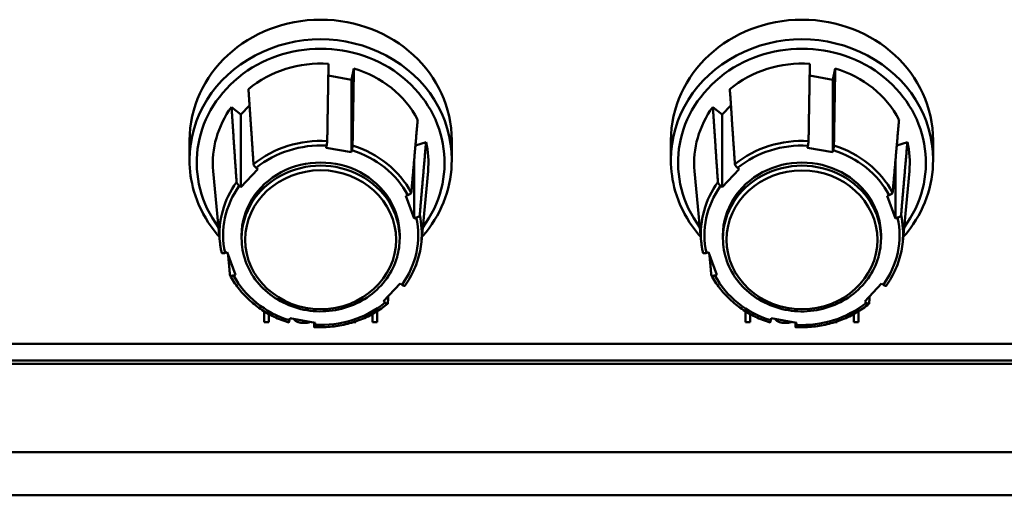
# Model space of a CAD drawing. Header units: inches. Extents: x 0.8 to 72.9, y -5.1 to 48.7.
# Tile 136 of 237: x 48.1 to 50.8, y 19 to 20.4. Entities that reach past the tile are written whole.
import ezdxf

# ---------------------------------------------------------------- set-up
doc = ezdxf.new("R2010")
doc.units = ezdxf.units.IN
doc.header["$MEASUREMENT"] = 0
doc.layers.add('Visible Edges(ROSSANSI)', color=7, linetype='Continuous', lineweight=50)
doc.layers.add('Visible Tangent Edges(ROSSANSI)', color=7, linetype='Continuous', lineweight=50)

msp = doc.modelspace()

# ---------------------------------------------------------------- linework, layer by layer
at = {"layer": 'Visible Edges(ROSSANSI)'}
for p, q in [((48.9998, 20.1879), (49.0065, 20.2195)), ((50.3398, 20.1879), (50.3465, 20.2195)), ((48.9353, 20.1995), (48.9998, 20.1879)), ((48.9998, 19.9859), (48.9998, 20.1879)), ((50.2753, 20.1995), (50.3398, 20.1879)), ((50.3398, 19.9859), (50.3398, 20.1879)), ((48.6658, 20.1119), (48.6922, 20.0908)), ((48.6922, 20.0908), (48.7162, 20.1161)), ((50.0058, 20.1119), (50.0322, 20.0907)), ((50.0322, 20.0907), (50.0562, 20.1161)), ((48.6922, 19.8888), (48.6922, 20.0908)), ((50.0322, 19.8887), (50.0322, 20.0907)), ((48.549, 20.0191), (48.549, 19.9645)), ((49.1778, 20.005), (49.2074, 20.0144)), ((49.279, 20.0191), (49.279, 19.9645)), ((49.889, 20.0191), (49.889, 19.9645)), ((50.5178, 20.005), (50.5474, 20.0143)), ((50.619, 20.0191), (50.619, 19.9645)), ((48.9291, 19.9987), (48.9304, 20.0043)), ((48.9998, 19.9859), (48.9291, 19.9987)), ((49.001, 19.9916), (48.9998, 19.9859)), ((50.2691, 19.9986), (50.2704, 20.0043)), ((50.3398, 19.9859), (50.2691, 19.9986)), ((50.341, 19.9916), (50.3398, 19.9859)), ((49.1743, 19.8019), (49.1743, 19.9645)), ((50.5143, 19.8019), (50.5143, 19.9645)), ((48.6335, 19.7363), (48.6151, 19.933)), ((48.7395, 19.9388), (48.6922, 19.8888)), ((48.7348, 19.9426), (48.7395, 19.9388)), ((49.1945, 19.7363), (49.2129, 19.933)), ((49.9735, 19.7362), (49.9551, 19.933)), ((50.0795, 19.9387), (50.0322, 19.8887)), ((50.0748, 19.9425), (50.0795, 19.9387)), ((50.5345, 19.7362), (50.5529, 19.933)), ((48.6922, 19.8888), (48.6875, 19.8926)), ((50.0322, 19.8887), (50.0275, 19.8925)), ((49.151, 19.8647), (49.1569, 19.8665)), ((49.1743, 19.8019), (49.151, 19.8647)), ((50.491, 19.8646), (50.4969, 19.8665)), ((50.5143, 19.8019), (50.491, 19.8646)), ((49.1803, 19.8038), (49.1743, 19.8019)), ((50.5203, 19.8038), (50.5143, 19.8019)), ((48.694, 19.7462), (48.694, 19.7548)), ((49.134, 19.7462), (49.134, 19.7548)), ((50.034, 19.7461), (50.034, 19.7547)), ((50.474, 19.7461), (50.474, 19.7547)), ((48.6478, 19.7057), (48.6537, 19.7076)), ((48.6537, 19.7076), (48.6771, 19.6449)), ((49.9878, 19.7057), (49.9937, 19.7075)), ((49.9937, 19.7075), (50.0171, 19.6448)), ((48.6771, 19.6449), (48.6711, 19.643)), ((50.0171, 19.6448), (50.0111, 19.643)), ((49.0885, 19.5708), (49.1358, 19.6207)), ((49.1358, 19.6207), (49.1406, 19.6169)), ((50.4285, 19.5707), (50.4758, 19.6207)), ((50.4758, 19.6207), (50.4806, 19.6169)), ((49.0933, 19.567), (49.0885, 19.5708)), ((50.4333, 19.5669), (50.4285, 19.5707)), ((48.7564, 19.5432), (48.7564, 19.5124)), ((48.7697, 19.5124), (48.7697, 19.5354)), ((48.827, 19.5179), (48.8282, 19.5236)), ((48.8282, 19.5236), (48.8989, 19.5109)), ((49.0583, 19.5354), (49.0583, 19.5124)), ((49.0716, 19.5124), (49.0716, 19.5432)), ((50.0964, 19.5432), (50.0964, 19.5124)), ((50.1097, 19.5124), (50.1097, 19.5354)), ((50.167, 19.5179), (50.1682, 19.5235)), ((50.1682, 19.5235), (50.2389, 19.5108)), ((50.3983, 19.5354), (50.3983, 19.5124)), ((50.4116, 19.5124), (50.4116, 19.5432)), ((48.7564, 19.5124), (48.7697, 19.5124)), ((48.8989, 19.5109), (48.8977, 19.5052)), ((49.0045, 19.5124), (49.0123, 19.5124)), ((49.0123, 19.5124), (49.0123, 19.515)), ((49.0583, 19.5124), (49.0716, 19.5124)), ((50.0964, 19.5124), (50.1097, 19.5124)), ((50.2389, 19.5108), (50.2377, 19.5051)), ((50.3446, 19.5124), (50.3523, 19.5124)), ((50.3523, 19.5124), (50.3523, 19.515)), ((50.3983, 19.5124), (50.4116, 19.5124)), ((35.8163, 19.4527), (53.2306, 19.4527)), ((53.2306, 19.4519), (35.8163, 19.4519)), ((53.2406, 19.3967), (35.8645, 19.3967)), ((35.8755, 19.4059), (53.2306, 19.4059))]:
    msp.add_line(p, q, dxfattribs=at)
for centre, major_axis, start_param, end_param in [((48.914, 20.0191), (-0.365, 0), 3.141593, 6.283185), ((50.254, 20.0191), (-0.365, 0), 3.141593, 6.283185), ((48.914, 19.9567), (0.3, 0), 1.497925, 2.304543), ((50.254, 19.9567), (0.3, 0), 1.497925, 2.304543), ((48.914, 19.9567), (0.3, 0), 0.450728, 1.257345), ((50.254, 19.9567), (0.3, 0), 0.450728, 1.257345), ((48.914, 19.9567), (-0.3, 0), 5.686715, 6.369167), ((50.254, 19.9567), (-0.3, 0), 5.686715, 6.369167), ((48.914, 19.9567), (0.3, 0), 6.197204, 6.493333), ((50.254, 19.9567), (0.3, 0), 6.197204, 6.493333), ((48.914, 19.7548), (0.22, 0), 0, 3.141593), ((50.254, 19.7547), (0.22, 0), 0, 3.141593)]:
    msp.add_ellipse(centre, major_axis=major_axis, ratio=0.920845, start_param=start_param, end_param=end_param, dxfattribs=at)
for points, weights in [([(48.9323, 20.0172), (48.934, 20.1213), (48.9359, 20.2323)], [1.00002012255, 1.00052363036, 1]), ([(50.2723, 20.0172), (50.274, 20.1212), (50.2759, 20.2322)], [1.00002012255, 1.00052363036, 1]), ([(49.0065, 20.2195), (49.0047, 20.1085), (49.0029, 20.0045)], [1, 1.0005236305, 1.00002012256]), ([(50.3465, 20.2195), (50.3447, 20.1085), (50.3429, 20.0044)], [1, 1.0005236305, 1.00002012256]), ([(48.7131, 20.1619), (48.7204, 20.0538), (48.7272, 19.9524)], [1, 1.00052363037, 1.00002012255]), ([(50.0531, 20.1619), (50.0604, 20.0537), (50.0672, 19.9524)], [1, 1.00052363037, 1.00002012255]), ([(48.6799, 19.9024), (48.6731, 20.0038), (48.6658, 20.1119)], [1.00002012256, 1.00052363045, 1]), ([(50.0199, 19.9024), (50.0131, 20.0038), (50.0058, 20.1119)], [1.00002012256, 1.00052363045, 1]), ([(49.1664, 19.8733), (49.175, 19.9719), (49.1841, 20.0771)], [1.00002012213, 1.00052361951, 1]), ([(50.5064, 19.8733), (50.515, 19.9719), (50.5241, 20.077)], [1.00002012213, 1.00052361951, 1]), ([(49.2074, 20.0144), (49.1983, 19.9092), (49.1898, 19.8106)], [1, 1.00052363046, 1.00002012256]), ([(50.5474, 20.0143), (50.5383, 19.9092), (50.5298, 19.8105)], [1, 1.00052363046, 1.00002012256]), ([(48.6616, 19.6437), (48.659, 19.6717), (48.6564, 19.7003)], [1.00002012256, 1.00017129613, 1.00022987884]), ([(50.0016, 19.6437), (49.999, 19.6717), (49.9964, 19.7003)], [1.00002012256, 1.00017129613, 1.00022987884]), ([(49.1024, 19.5854), (49.1017, 19.575), (49.1009, 19.5646)], [1.00012203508, 1.00007782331, 1.00002012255]), ([(50.4424, 19.5854), (50.4417, 19.575), (50.4409, 19.5646)], [1.00012203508, 1.00007782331, 1.00002012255]), ([(48.8958, 19.4998), (48.8956, 19.5056), (48.8955, 19.5115)], [1.00002012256, 1.00005339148, 1.00008217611]), ([(50.2358, 19.4998), (50.2356, 19.5056), (50.2355, 19.5114)], [1.00002012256, 1.00005339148, 1.00008217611])]:
    msp.add_rational_spline(points, weights, degree=2, dxfattribs=at)
for points, degree, knots in [([(48.9304, 20.0043), (48.9306, 20.0055), (48.9309, 20.0069), (48.9313, 20.0094), (48.9316, 20.0108), (48.9319, 20.0131), (48.932, 20.0143), (48.9322, 20.016), (48.9323, 20.0167), (48.9323, 20.0172)], 3, [-0.037779, -0.037779, -0.037779, -0.037779, -0.02826573, -0.02826573, -0.01879725, -0.01879725, -0.0093788, -0.0093788, -0.00090854, -0.00090854, -0.00090854, -0.00090854]), ([(50.2704, 20.0043), (50.2706, 20.0054), (50.2709, 20.0069), (50.2713, 20.0093), (50.2716, 20.0108), (50.2719, 20.013), (50.272, 20.0143), (50.2722, 20.0159), (50.2723, 20.0167), (50.2723, 20.0172)], 3, [-0.037779, -0.037779, -0.037779, -0.037779, -0.02826573, -0.02826573, -0.01879725, -0.01879725, -0.0093788, -0.0093788, -0.00090854, -0.00090854, -0.00090854, -0.00090854]), ([(49.0029, 20.0045), (49.0029, 20.004), (49.0029, 20.0032), (49.0027, 20.0016), (49.0026, 20.0003), (49.0022, 19.9981), (49.002, 19.9966), (49.0015, 19.9942), (49.0013, 19.9927), (49.001, 19.9916)], 3, [0.00090854, 0.00090854, 0.00090854, 0.00090854, 0.0093788, 0.0093788, 0.01879725, 0.01879725, 0.02826573, 0.02826573, 0.037779, 0.037779, 0.037779, 0.037779]), ([(50.3429, 20.0044), (50.3429, 20.004), (50.3429, 20.0032), (50.3427, 20.0015), (50.3426, 20.0003), (50.3422, 19.998), (50.342, 19.9966), (50.3415, 19.9941), (50.3413, 19.9927), (50.341, 19.9916)], 3, [0.00090854, 0.00090854, 0.00090854, 0.00090854, 0.0093788, 0.0093788, 0.01879725, 0.01879725, 0.02826573, 0.02826573, 0.037779, 0.037779, 0.037779, 0.037779]), ([(48.6323, 19.7498), (48.6239, 19.7592), (48.6161, 19.769), (48.5876, 19.8093), (48.5714, 19.8426), (48.5532, 19.9058), (48.549, 19.9352), (48.549, 19.9645)], 3, [5.4033414, 5.4033414, 5.4033414, 5.4033414, 5.5112327, 5.5112327, 5.8303838, 5.8303838, 6.0900242, 6.0900242, 6.0900242, 6.0900242]), ([(49.279, 19.9645), (49.279, 19.9287), (49.2728, 19.8928), (49.2485, 19.8247), (49.2305, 19.7925), (49.2037, 19.759), (49.1998, 19.7544), (49.1958, 19.7498)], 3, [2.9484316, 2.9484316, 2.9484316, 2.9484316, 3.2654034, 3.2654034, 3.583147, 3.583147, 3.6351143, 3.6351143, 3.6351143, 3.6351143]), ([(49.9723, 19.7498), (49.9639, 19.7592), (49.9561, 19.769), (49.9276, 19.8092), (49.9114, 19.8425), (49.8932, 19.9058), (49.889, 19.9351), (49.889, 19.9645)], 3, [5.4033414, 5.4033414, 5.4033414, 5.4033414, 5.5112327, 5.5112327, 5.8303838, 5.8303838, 6.0900242, 6.0900242, 6.0900242, 6.0900242]), ([(50.619, 19.9645), (50.619, 19.9286), (50.6128, 19.8928), (50.5885, 19.8247), (50.5705, 19.7924), (50.5437, 19.7589), (50.5398, 19.7543), (50.5358, 19.7498)], 3, [2.9484316, 2.9484316, 2.9484316, 2.9484316, 3.2654034, 3.2654034, 3.583147, 3.583147, 3.6351143, 3.6351143, 3.6351143, 3.6351143]), ([(48.7272, 19.9524), (48.7272, 19.9519), (48.7274, 19.9513), (48.7281, 19.9499), (48.7287, 19.9489), (48.73, 19.9472), (48.731, 19.9461), (48.7327, 19.9443), (48.7338, 19.9433), (48.7348, 19.9426)], 3, [0.00090854, 0.00090854, 0.00090854, 0.00090854, 0.0093788, 0.0093788, 0.01879725, 0.01879725, 0.02826573, 0.02826573, 0.037779, 0.037779, 0.037779, 0.037779]), ([(50.0672, 19.9524), (50.0672, 19.9519), (50.0674, 19.9512), (50.0681, 19.9498), (50.0687, 19.9489), (50.07, 19.9471), (50.071, 19.946), (50.0727, 19.9443), (50.0738, 19.9433), (50.0748, 19.9425)], 3, [0.00090854, 0.00090854, 0.00090854, 0.00090854, 0.0093788, 0.0093788, 0.01879725, 0.01879725, 0.02826573, 0.02826573, 0.037779, 0.037779, 0.037779, 0.037779]), ([(48.6875, 19.8926), (48.6865, 19.8933), (48.6854, 19.8943), (48.6837, 19.8961), (48.6827, 19.8972), (48.6814, 19.8989), (48.6808, 19.8999), (48.6801, 19.9013), (48.6799, 19.902), (48.6799, 19.9024)], 3, [-0.037779, -0.037779, -0.037779, -0.037779, -0.02826573, -0.02826573, -0.01879725, -0.01879725, -0.0093788, -0.0093788, -0.00090854, -0.00090854, -0.00090854, -0.00090854]), ([(50.0275, 19.8925), (50.0265, 19.8933), (50.0254, 19.8943), (50.0237, 19.8961), (50.0227, 19.8971), (50.0214, 19.8989), (50.0208, 19.8999), (50.0201, 19.9012), (50.0199, 19.9019), (50.0199, 19.9024)], 3, [-0.037779, -0.037779, -0.037779, -0.037779, -0.02826573, -0.02826573, -0.01879725, -0.01879725, -0.0093788, -0.0093788, -0.00090854, -0.00090854, -0.00090854, -0.00090854]), ([(49.1569, 19.8665), (49.1581, 19.8669), (49.1595, 19.8675), (49.1617, 19.8685), (49.1628, 19.8692), (49.1645, 19.8704), (49.1653, 19.8711), (49.1661, 19.8723), (49.1664, 19.8728), (49.1664, 19.8733)], 3, [-0.037779, -0.037779, -0.037779, -0.037779, -0.02826573, -0.02826573, -0.01879725, -0.01879725, -0.0093788, -0.0093788, -0.00090854, -0.00090854, -0.00090854, -0.00090854]), ([(50.4969, 19.8665), (50.4981, 19.8669), (50.4995, 19.8674), (50.5017, 19.8685), (50.5028, 19.8692), (50.5045, 19.8704), (50.5053, 19.8711), (50.5061, 19.8722), (50.5064, 19.8728), (50.5064, 19.8733)], 3, [-0.037779, -0.037779, -0.037779, -0.037779, -0.02826573, -0.02826573, -0.01879725, -0.01879725, -0.0093788, -0.0093788, -0.00090854, -0.00090854, -0.00090854, -0.00090854]), ([(49.1898, 19.8106), (49.1898, 19.8101), (49.1895, 19.8095), (49.1886, 19.8084), (49.1879, 19.8077), (49.1862, 19.8065), (49.185, 19.8058), (49.1828, 19.8047), (49.1814, 19.8042), (49.1803, 19.8038)], 3, [0.00090854, 0.00090854, 0.00090854, 0.00090854, 0.0093788, 0.0093788, 0.01879725, 0.01879725, 0.02826573, 0.02826573, 0.037779, 0.037779, 0.037779, 0.037779]), ([(50.5298, 19.8105), (50.5298, 19.8101), (50.5295, 19.8095), (50.5286, 19.8084), (50.5279, 19.8077), (50.5262, 19.8065), (50.525, 19.8058), (50.5228, 19.8047), (50.5214, 19.8041), (50.5203, 19.8038)], 3, [0.00090854, 0.00090854, 0.00090854, 0.00090854, 0.0093788, 0.0093788, 0.01879725, 0.01879725, 0.02826573, 0.02826573, 0.037779, 0.037779, 0.037779, 0.037779]), ([(48.6383, 19.7063), (48.6378, 19.7083), (48.6374, 19.7102), (48.6366, 19.7142), (48.6363, 19.7162), (48.6356, 19.7202), (48.6353, 19.7222), (48.6347, 19.7262), (48.6344, 19.7282), (48.6339, 19.7322), (48.6337, 19.7342), (48.6335, 19.7363)], 3, [5.887831, 5.887831, 5.887831, 5.887831, 5.9110734, 5.9110734, 5.9343157, 5.9343157, 5.957558, 5.957558, 5.9808004, 5.9808004, 6.0040427, 6.0040427, 6.0040427, 6.0040427]), ([(48.694, 19.7462), (48.694, 19.7246), (48.6978, 19.703), (48.7124, 19.6619), (48.7233, 19.6425), (48.7512, 19.6077), (48.7682, 19.5924), (48.8065, 19.5674), (48.8279, 19.5578), (48.8729, 19.5452), (48.8965, 19.5423), (48.9435, 19.5435), (48.9669, 19.5476), (49.0111, 19.5624), (49.032, 19.5731), (49.0689, 19.6001), (49.085, 19.6163), (49.1108, 19.6527), (49.1205, 19.6727), (49.1315, 19.7108), (49.134, 19.7285), (49.134, 19.7462)], 3, [0.193161, 0.193161, 0.193161, 0.193161, 0.510633, 0.510633, 0.828753, 0.828753, 1.148323, 1.148323, 1.469269, 1.469269, 1.79105, 1.79105, 2.113068, 2.113068, 2.43475, 2.43475, 2.755492, 2.755492, 3.074789, 3.074789, 3.334754, 3.334754, 3.334754, 3.334754]), ([(49.1945, 19.7363), (49.1937, 19.7276), (49.1924, 19.7189), (49.1889, 19.7017), (49.1866, 19.6932), (49.1813, 19.6765), (49.1781, 19.6682), (49.171, 19.6521), (49.167, 19.6442), (49.1581, 19.6288), (49.1532, 19.6213), (49.148, 19.614)], 3, [3.0344131, 3.0344131, 3.0344131, 3.0344131, 3.1348988, 3.1348988, 3.2353846, 3.2353846, 3.3358703, 3.3358703, 3.436356, 3.436356, 3.5368418, 3.5368418, 3.5368418, 3.5368418]), ([(49.9783, 19.7062), (49.9778, 19.7082), (49.9774, 19.7102), (49.9766, 19.7142), (49.9763, 19.7162), (49.9756, 19.7202), (49.9753, 19.7222), (49.9747, 19.7262), (49.9744, 19.7282), (49.9739, 19.7322), (49.9737, 19.7342), (49.9735, 19.7362)], 3, [5.887831, 5.887831, 5.887831, 5.887831, 5.9110734, 5.9110734, 5.9343157, 5.9343157, 5.957558, 5.957558, 5.9808004, 5.9808004, 6.0040427, 6.0040427, 6.0040427, 6.0040427]), ([(50.034, 19.7461), (50.034, 19.7245), (50.0378, 19.7029), (50.0524, 19.6619), (50.0633, 19.6424), (50.0912, 19.6077), (50.1082, 19.5924), (50.1465, 19.5674), (50.1679, 19.5578), (50.2129, 19.5452), (50.2365, 19.5423), (50.2835, 19.5434), (50.3069, 19.5475), (50.3511, 19.5624), (50.372, 19.5731), (50.4089, 19.6001), (50.425, 19.6163), (50.4508, 19.6526), (50.4605, 19.6727), (50.4715, 19.7108), (50.474, 19.7284), (50.474, 19.7461)], 3, [0.193161, 0.193161, 0.193161, 0.193161, 0.510633, 0.510633, 0.828753, 0.828753, 1.148323, 1.148323, 1.469269, 1.469269, 1.79105, 1.79105, 2.113068, 2.113068, 2.43475, 2.43475, 2.755492, 2.755492, 3.074789, 3.074789, 3.334754, 3.334754, 3.334754, 3.334754]), ([(50.5345, 19.7362), (50.5337, 19.7275), (50.5324, 19.7188), (50.5289, 19.7017), (50.5266, 19.6932), (50.5213, 19.6764), (50.5181, 19.6682), (50.511, 19.652), (50.507, 19.6441), (50.4981, 19.6287), (50.4932, 19.6212), (50.488, 19.614)], 3, [3.0344131, 3.0344131, 3.0344131, 3.0344131, 3.1348988, 3.1348988, 3.2353846, 3.2353846, 3.3358703, 3.3358703, 3.436356, 3.436356, 3.5368418, 3.5368418, 3.5368418, 3.5368418]), ([(48.6383, 19.7063), (48.6384, 19.7059), (48.6386, 19.7056), (48.6394, 19.705), (48.6402, 19.7048), (48.6419, 19.7046), (48.643, 19.7047), (48.6452, 19.705), (48.6466, 19.7053), (48.6478, 19.7057)], 3, [0.00208426, 0.00208426, 0.00208426, 0.00208426, 0.0093788, 0.0093788, 0.01879725, 0.01879725, 0.02826573, 0.02826573, 0.037779, 0.037779, 0.037779, 0.037779]), ([(49.9783, 19.7062), (49.9784, 19.7059), (49.9786, 19.7055), (49.9794, 19.705), (49.9802, 19.7048), (49.9819, 19.7046), (49.983, 19.7047), (49.9852, 19.705), (49.9866, 19.7053), (49.9878, 19.7057)], 3, [0.00208426, 0.00208426, 0.00208426, 0.00208426, 0.0093788, 0.0093788, 0.01879725, 0.01879725, 0.02826573, 0.02826573, 0.037779, 0.037779, 0.037779, 0.037779]), ([(48.6711, 19.643), (48.67, 19.6426), (48.6686, 19.6423), (48.6664, 19.642), (48.6652, 19.6419), (48.6635, 19.6421), (48.6628, 19.6423), (48.6619, 19.6429), (48.6616, 19.6433), (48.6616, 19.6437)], 3, [-0.037779, -0.037779, -0.037779, -0.037779, -0.02826573, -0.02826573, -0.01879725, -0.01879725, -0.0093788, -0.0093788, -0.00090854, -0.00090854, -0.00090854, -0.00090854]), ([(48.8252, 19.5119), (48.8112, 19.5162), (48.7975, 19.5215), (48.7712, 19.5341), (48.7586, 19.5414), (48.7348, 19.5577), (48.7236, 19.5667), (48.7028, 19.5862), (48.6932, 19.5968), (48.676, 19.6191), (48.6684, 19.6309), (48.6618, 19.6432)], 3, [4.840948, 4.840948, 4.840948, 4.840948, 4.9990144, 4.9990144, 5.1570808, 5.1570808, 5.3151472, 5.3151472, 5.4732136, 5.4732136, 5.63128, 5.63128, 5.63128, 5.63128]), ([(50.0111, 19.643), (50.01, 19.6426), (50.0086, 19.6423), (50.0064, 19.6419), (50.0052, 19.6419), (50.0035, 19.6421), (50.0028, 19.6423), (50.0019, 19.6429), (50.0016, 19.6433), (50.0016, 19.6437)], 3, [-0.037779, -0.037779, -0.037779, -0.037779, -0.02826573, -0.02826573, -0.01879725, -0.01879725, -0.0093788, -0.0093788, -0.00090854, -0.00090854, -0.00090854, -0.00090854]), ([(50.1652, 19.5119), (50.1512, 19.5162), (50.1375, 19.5215), (50.1112, 19.5341), (50.0986, 19.5414), (50.0748, 19.5576), (50.0636, 19.5666), (50.0428, 19.5862), (50.0332, 19.5967), (50.016, 19.6191), (50.0084, 19.6309), (50.0018, 19.6432)], 3, [4.840948, 4.840948, 4.840948, 4.840948, 4.9990144, 4.9990144, 5.1570808, 5.1570808, 5.3151472, 5.3151472, 5.4732136, 5.4732136, 5.63128, 5.63128, 5.63128, 5.63128]), ([(49.1406, 19.6169), (49.1415, 19.6162), (49.1426, 19.6154), (49.1444, 19.6144), (49.1453, 19.614), (49.1466, 19.6136), (49.1472, 19.6136), (49.1477, 19.6138), (49.1479, 19.6139), (49.148, 19.614)], 3, [-0.037779, -0.037779, -0.037779, -0.037779, -0.02826573, -0.02826573, -0.01879725, -0.01879725, -0.0093788, -0.0093788, -0.00550747, -0.00550747, -0.00550747, -0.00550747]), ([(50.4806, 19.6169), (50.4815, 19.6162), (50.4826, 19.6154), (50.4844, 19.6144), (50.4853, 19.6139), (50.4866, 19.6135), (50.4872, 19.6135), (50.4877, 19.6137), (50.4879, 19.6139), (50.488, 19.614)], 3, [-0.037779, -0.037779, -0.037779, -0.037779, -0.02826573, -0.02826573, -0.01879725, -0.01879725, -0.0093788, -0.0093788, -0.00550747, -0.00550747, -0.00550747, -0.00550747]), ([(49.1005, 19.5639), (49.0894, 19.5548), (49.0775, 19.5465), (49.0525, 19.5319), (49.0394, 19.5254), (49.0123, 19.5146), (48.9982, 19.5102), (48.9696, 19.5034), (48.9549, 19.501), (48.9255, 19.4985), (48.9107, 19.4983), (48.8959, 19.4992)], 3, [3.7936337, 3.7936337, 3.7936337, 3.7936337, 3.9516667, 3.9516667, 4.1096997, 4.1096997, 4.2677327, 4.2677327, 4.4257657, 4.4257657, 4.5837987, 4.5837987, 4.5837987, 4.5837987]), ([(49.1009, 19.5646), (49.1008, 19.5642), (49.1006, 19.5639), (49.0999, 19.5636), (49.0993, 19.5636), (49.098, 19.564), (49.0971, 19.5644), (49.0953, 19.5654), (49.0942, 19.5662), (49.0933, 19.567)], 3, [0.00090854, 0.00090854, 0.00090854, 0.00090854, 0.0093788, 0.0093788, 0.01879725, 0.01879725, 0.02826573, 0.02826573, 0.037779, 0.037779, 0.037779, 0.037779]), ([(50.4405, 19.5638), (50.4294, 19.5548), (50.4175, 19.5465), (50.3925, 19.5318), (50.3794, 19.5254), (50.3523, 19.5146), (50.3382, 19.5101), (50.3096, 19.5033), (50.2949, 19.501), (50.2655, 19.4985), (50.2507, 19.4983), (50.2359, 19.4991)], 3, [3.7936337, 3.7936337, 3.7936337, 3.7936337, 3.9516667, 3.9516667, 4.1096997, 4.1096997, 4.2677327, 4.2677327, 4.4257657, 4.4257657, 4.5837987, 4.5837987, 4.5837987, 4.5837987]), ([(50.4409, 19.5646), (50.4408, 19.5642), (50.4406, 19.5638), (50.4399, 19.5635), (50.4393, 19.5636), (50.438, 19.5639), (50.4371, 19.5644), (50.4353, 19.5654), (50.4342, 19.5662), (50.4333, 19.5669)], 3, [0.00090854, 0.00090854, 0.00090854, 0.00090854, 0.0093788, 0.0093788, 0.01879725, 0.01879725, 0.02826573, 0.02826573, 0.037779, 0.037779, 0.037779, 0.037779]), ([(48.8252, 19.5119), (48.8252, 19.5119), (48.8252, 19.5119), (48.8253, 19.5119), (48.8255, 19.5122), (48.8258, 19.5131), (48.8261, 19.5139), (48.8265, 19.5156), (48.8268, 19.5168), (48.827, 19.5179)], 3, [0.00913896, 0.00913896, 0.00913896, 0.00913896, 0.0093788, 0.0093788, 0.01879725, 0.01879725, 0.02826573, 0.02826573, 0.037779, 0.037779, 0.037779, 0.037779]), ([(50.1652, 19.5119), (50.1652, 19.5119), (50.1652, 19.5119), (50.1653, 19.5118), (50.1655, 19.5121), (50.1658, 19.513), (50.1661, 19.5138), (50.1665, 19.5155), (50.1668, 19.5167), (50.167, 19.5179)], 3, [0.00913896, 0.00913896, 0.00913896, 0.00913896, 0.0093788, 0.0093788, 0.01879725, 0.01879725, 0.02826573, 0.02826573, 0.037779, 0.037779, 0.037779, 0.037779]), ([(48.8672, 19.5105), (48.8764, 19.5105), (48.8839, 19.5129), (48.8849, 19.5134)], 2, [-2, -2, -2, -1, -0.823294, -0.823294, -0.823294]), ([(48.8977, 19.5052), (48.8974, 19.5041), (48.8972, 19.5028), (48.8967, 19.5011), (48.8965, 19.5003), (48.8961, 19.4994), (48.896, 19.4992), (48.8958, 19.4992), (48.8958, 19.4994), (48.8958, 19.4998)], 3, [-0.037779, -0.037779, -0.037779, -0.037779, -0.02826573, -0.02826573, -0.01879725, -0.01879725, -0.0093788, -0.0093788, -0.00090854, -0.00090854, -0.00090854, -0.00090854]), ([(50.2072, 19.5105), (50.2164, 19.5105), (50.2238, 19.5129), (50.2249, 19.5133)], 2, [-2, -2, -2, -1, -0.828454, -0.828454, -0.828454]), ([(50.2377, 19.5051), (50.2374, 19.504), (50.2372, 19.5028), (50.2367, 19.5011), (50.2365, 19.5003), (50.2361, 19.4994), (50.236, 19.4991), (50.2358, 19.4991), (50.2358, 19.4994), (50.2358, 19.4998)], 3, [-0.037779, -0.037779, -0.037779, -0.037779, -0.02826573, -0.02826573, -0.01879725, -0.01879725, -0.0093788, -0.0093788, -0.00090854, -0.00090854, -0.00090854, -0.00090854])]:
    msp.add_open_spline(points, degree=degree, knots=knots, dxfattribs=at)
for points in [[(48.8379, 19.5218), (48.8391, 19.5203), (48.8406, 19.519)], [(48.8406, 19.519), (48.8452, 19.5147), (48.8583, 19.5105), (48.8672, 19.5105)], [(50.1779, 19.5218), (50.1791, 19.5203), (50.1806, 19.519)], [(50.1806, 19.519), (50.1852, 19.5147), (50.1983, 19.5105), (50.2072, 19.5105)]]:
    msp.add_open_spline(points, degree=2, dxfattribs=at)
at = {"layer": 'Visible Tangent Edges(ROSSANSI)'}
for p, q in [((34.7945, 19.1504), (67.3045, 19.1504)), ((67.3045, 19.0304), (34.7945, 19.0304))]:
    msp.add_line(p, q, dxfattribs=at)
for centre, major_axis, start_param, end_param in [((48.914, 19.9567), (-0.345, 0), 2.539136, 6.885642), ((48.914, 19.9645), (0.365, 0), 0, 3.141593), ((50.254, 19.9567), (-0.345, 0), 2.539136, 6.885642), ((50.254, 19.9645), (0.365, 0), 0, 3.141593), ((48.914, 19.7585), (-0.2815, 0), 4.647459, 5.438194), ((50.254, 19.7585), (-0.2815, 0), 4.647459, 5.438194), ((48.914, 19.7548), (0.2715, 0), 1.510613, 2.291855), ((48.914, 19.7548), (0.2715, 0), 0.463416, 1.244657), ((48.914, 19.7585), (-0.2815, 0), 3.600261, 4.390997), ((50.254, 19.7547), (0.2715, 0), 1.510613, 2.291855), ((50.254, 19.7547), (0.2715, 0), 0.463416, 1.244657), ((50.254, 19.7585), (-0.2815, 0), 3.600261, 4.390997), ((48.914, 19.7462), (0.22, 0), 0, 3.141593), ((50.254, 19.7461), (0.22, 0), 0, 3.141593), ((48.914, 19.7585), (-0.2815, 0), 5.694657, 6.369167), ((50.254, 19.7585), (-0.2815, 0), 5.694657, 6.369167), ((48.914, 19.7548), (-0.2715, 0), 5.699404, 6.480645), ((50.254, 19.7547), (-0.2715, 0), 5.699404, 6.480645), ((48.914, 19.7548), (0.2715, 0), 5.699404, 6.480645), ((48.914, 19.7585), (0.2815, 0), 6.197204, 6.485392), ((50.254, 19.7547), (0.2715, 0), 5.699404, 6.480645), ((50.254, 19.7585), (0.2815, 0), 6.197204, 6.485392), ((48.914, 19.7548), (-0.2715, 0), 0.463416, 1.244657), ((50.254, 19.7547), (-0.2715, 0), 0.463416, 1.244657), ((48.914, 19.7548), (-0.2715, 0), 1.510613, 2.291855), ((50.254, 19.7547), (-0.2715, 0), 1.510613, 2.291855)]:
    msp.add_ellipse(centre, major_axis=major_axis, ratio=0.920845, start_param=start_param, end_param=end_param, dxfattribs=at)
for centre in [(48.914, 19.7423), (50.254, 19.7422)]:
    msp.add_ellipse(centre, major_axis=(0.21, 0), ratio=0.920845, dxfattribs=at)

doc.saveas('drawing.dxf')
